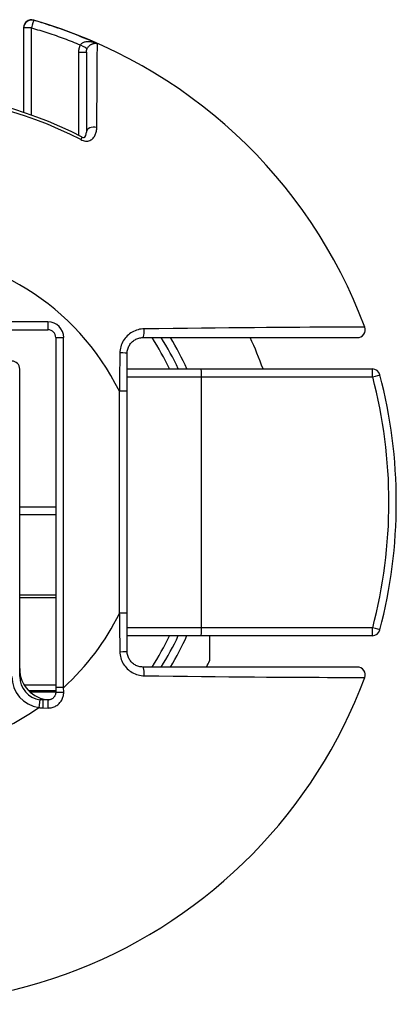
# Model space of a CAD drawing. Header units: inches. Extents: x 3 to 104, y 6 to 58.
# Tile 7 of 36: x 6.971 to 7.444, y 10.32 to 11.555. Entities that reach past the tile are written whole.
import ezdxf

# ---------------------------------------------------------------- set-up
doc = ezdxf.new("R2010")
doc.units = ezdxf.units.IN
doc.header["$MEASUREMENT"] = 0
doc.layers.add('Visible Edges(ANSI)', color=7, linetype='Continuous', lineweight=25)
doc.layers.add('Visible Tangent Edges(ANSI)', color=7, linetype='Continuous', lineweight=25)

msp = doc.modelspace()

# ---------------------------------------------------------------- linework, layer by layer
at = {"layer": 'Visible Edges(ANSI)'}
for p, q in [((6.9763, 11.5452), (6.9763, 11.5448)), ((6.9763, 11.5448), (6.9763, 11.4387)), ((7.055, 11.5144), (7.055, 11.414)), ((6.6209, 11.166), (7.0068, 11.166)), ((7.0166, 11.1562), (7.0166, 10.7171)), ((7.1259, 11.1562), (7.3949, 11.1562)), ((7.1062, 11.0888), (7.1062, 11.1365)), ((6.9713, 10.731), (6.9713, 11.1168)), ((7.1989, 11.1168), (7.1062, 11.1168)), ((7.4136, 11.1168), (7.1989, 11.1168)), ((7.1062, 10.8102), (7.1062, 11.0888)), ((7.0166, 10.9338), (6.9713, 10.9338)), ((7.1062, 10.7625), (7.1062, 10.8102)), ((7.1062, 10.7822), (7.1989, 10.7822)), ((7.1989, 10.7822), (7.4136, 10.7822)), ((7.2095, 10.7822), (7.2095, 10.7505)), ((7.3949, 10.7428), (7.1259, 10.7428)), ((6.9826, 10.7133), (7.0166, 10.7133)), ((7.0166, 10.7171), (7.0166, 10.7113)), ((7.0068, 10.7015), (7.0009, 10.7015))]:
    msp.add_line(p, q, dxfattribs=at)
at = {"layer": 'Visible Edges(ANSI)', "flags": 128}
for points in [[(7.0497, 11.4079), (7.0515, 11.4072), (7.0524, 11.4072), (7.0532, 11.4077), (7.0544, 11.41), (7.055, 11.414)], [(7.1062, 11.1365), (7.1062, 11.1378), (7.1063, 11.1391), (7.1066, 11.1404), (7.1069, 11.1416), (7.1072, 11.1429), (7.1077, 11.1441), (7.1082, 11.1453), (7.1089, 11.1464), (7.1095, 11.1475), (7.1103, 11.1486), (7.1111, 11.1496), (7.112, 11.1505), (7.1129, 11.1514), (7.1139, 11.1522), (7.115, 11.1529), (7.1161, 11.1536), (7.1172, 11.1542), (7.1184, 11.1547), (7.1196, 11.1552), (7.1208, 11.1555), (7.122, 11.1558), (7.1233, 11.156), (7.1246, 11.1562), (7.1259, 11.1562)], [(7.1259, 10.7428), (7.1246, 10.7429), (7.1233, 10.743), (7.122, 10.7432), (7.1208, 10.7435), (7.1196, 10.7438), (7.1184, 10.7443), (7.1172, 10.7448), (7.1161, 10.7454), (7.115, 10.7461), (7.1139, 10.7468), (7.1129, 10.7476), (7.112, 10.7485), (7.1111, 10.7494), (7.1103, 10.7504), (7.1095, 10.7515), (7.1089, 10.7526), (7.1082, 10.7537), (7.1077, 10.7549), (7.1072, 10.7561), (7.1069, 10.7573), (7.1066, 10.7586), (7.1063, 10.7599), (7.1062, 10.7612), (7.1062, 10.7625)], [(7.0009, 10.7015), (7.0007, 10.7015), (7.0005, 10.7015), (7.0003, 10.7015), (7.0002, 10.7015), (7, 10.7015), (6.9998, 10.7015), (6.9996, 10.7015), (6.9995, 10.7015), (6.9993, 10.7015), (6.9991, 10.7015), (6.9989, 10.7015), (6.9987, 10.7015), (6.9986, 10.7016), (6.9984, 10.7016), (6.9982, 10.7016), (6.998, 10.7016), (6.9979, 10.7016), (6.9977, 10.7016), (6.9975, 10.7017), (6.9974, 10.7017), (6.9972, 10.7017), (6.997, 10.7017), (6.9968, 10.7017), (6.9967, 10.7018)], [(7.0166, 10.7113), (7.0166, 10.7107), (7.0165, 10.71), (7.0164, 10.7094), (7.0163, 10.7088), (7.0161, 10.7082), (7.0159, 10.7076), (7.0156, 10.707), (7.0153, 10.7064), (7.015, 10.7059), (7.0146, 10.7053), (7.0142, 10.7048), (7.0137, 10.7044), (7.0133, 10.7039), (7.0128, 10.7035), (7.0122, 10.7031), (7.0117, 10.7028), (7.0111, 10.7025), (7.0105, 10.7022), (7.0099, 10.702), (7.0093, 10.7018), (7.0087, 10.7017), (7.008, 10.7016), (7.0074, 10.7015), (7.0068, 10.7015)]]:
    msp.add_lwpolyline(points, dxfattribs=at)
at = {"layer": 'Visible Edges(ANSI)'}
for centre, radius, start, end in [((6.9861, 11.5452), 0.00984, 73.8724, 180), ((6.8139, 10.9495), 0.6299, 20.4388, 73.8724), ((6.8139, 10.9495), 0.5155, 62.7787, 117.2213), ((7.3949, 11.166), 0.00984, 270, 20.4388), ((7.0068, 11.1562), 0.00984, 0, 90), ((6.8139, 10.9495), 0.3937, 25.1507, 31.6682), ((6.8139, 10.9495), 0.4921, 19.8769, 24.8346), ((6.9615, 11.1168), 0.00984, 0, 90), ((7.4136, 11.107), 0.00984, 14.7125, 90), ((6.8139, 10.9495), 0.6299, 345.2875, 14.7125), ((7.4136, 10.792), 0.00984, 270, 345.2875), ((6.8139, 10.9495), 0.3937, 328.3318, 334.8493), ((6.8139, 10.9495), 0.4429, 332.1819, 333.2951), ((7.0107, 10.7408), 0.0394, 180, 266.1753), ((7.3949, 10.733), 0.00984, 339.5612, 90), ((6.8139, 10.9495), 0.6299, 243.3725, 339.5612), ((7.0009, 10.731), 0.0295, 180, 261.818)]:
    msp.add_arc(centre, radius, start, end, dxfattribs=at)
at = {"layer": 'Visible Tangent Edges(ANSI)'}
for p, q in [((6.9888, 11.5543), (6.9888, 11.5546)), ((6.9861, 11.4354), (6.9861, 11.5449)), ((7.0688, 11.5251), (7.0688, 11.5245)), ((7.0451, 11.5143), (7.0451, 11.4102)), ((7.0497, 11.4079), (7.048, 11.4046)), ((7.0068, 11.1759), (6.6209, 11.1759)), ((7.0068, 11.1759), (7.0068, 11.166)), ((7.0166, 11.1562), (7.0264, 11.1562)), ((7.0264, 10.7171), (7.0264, 11.1562)), ((7.1062, 11.107), (7.1994, 11.107)), ((7.1994, 11.107), (7.4141, 11.107)), ((7.1994, 10.792), (7.1994, 11.107)), ((7.1062, 11.0888), (7.0963, 11.0888)), ((7.0963, 11.0888), (7.0963, 10.8102)), ((7.0166, 10.9436), (6.9713, 10.9436)), ((7.0166, 10.833), (6.9713, 10.833)), ((6.9713, 10.8299), (7.0166, 10.8299)), ((7.1062, 10.8102), (7.0963, 10.8102)), ((7.1994, 10.792), (7.1062, 10.792)), ((7.4141, 10.792), (7.1994, 10.792)), ((7.0166, 10.72), (6.9773, 10.72)), ((6.9861, 10.7114), (6.9861, 10.7133)), ((7.0264, 10.7171), (7.0166, 10.7171)), ((7.0265, 10.7112), (7.0264, 10.7171)), ((7.0166, 10.7112), (6.9861, 10.7112)), ((6.9967, 10.7018), (6.9953, 10.692)), ((7.0009, 10.6915), (7.0069, 10.6914))]:
    msp.add_line(p, q, dxfattribs=at)
at = {"layer": 'Visible Tangent Edges(ANSI)', "flags": 128}
for points in [[(7.0686, 11.5251), (7.0653, 11.5266), (7.0621, 11.528), (7.0588, 11.5294), (7.0555, 11.5308), (7.0523, 11.5321), (7.049, 11.5334), (7.0457, 11.5348), (7.0424, 11.5361), (7.0391, 11.5374), (7.0358, 11.5386), (7.0325, 11.5399), (7.0292, 11.5411), (7.0258, 11.5423), (7.0225, 11.5435), (7.0191, 11.5446), (7.0158, 11.5458), (7.0124, 11.5469), (7.0091, 11.548), (7.0057, 11.5491), (7.0024, 11.5502), (6.999, 11.5512), (6.9956, 11.5523), (6.9922, 11.5533), (6.9888, 11.5543)], [(6.9861, 11.5449), (6.9887, 11.5442), (6.9913, 11.5434), (6.9938, 11.5426), (6.9964, 11.5418), (6.999, 11.541), (7.0016, 11.5402), (7.0041, 11.5394), (7.0067, 11.5385), (7.0093, 11.5377), (7.0118, 11.5368), (7.0144, 11.536), (7.0169, 11.5351), (7.0195, 11.5342), (7.022, 11.5333), (7.0246, 11.5324), (7.0271, 11.5314), (7.0297, 11.5305), (7.0322, 11.5296), (7.0347, 11.5286), (7.0372, 11.5276), (7.0397, 11.5266), (7.0423, 11.5256), (7.0448, 11.5246), (7.0473, 11.5236)], [(7.0474, 11.5236), (7.0473, 11.5233), (7.0471, 11.5229), (7.0469, 11.5225), (7.0468, 11.5222), (7.0466, 11.5218), (7.0464, 11.5214), (7.0463, 11.521), (7.0462, 11.5207), (7.0461, 11.5203), (7.0459, 11.5199), (7.0458, 11.5195), (7.0457, 11.5191), (7.0456, 11.5187), (7.0456, 11.5183), (7.0455, 11.5179), (7.0454, 11.5175), (7.0453, 11.5171), (7.0453, 11.5167), (7.0453, 11.5163), (7.0452, 11.5159), (7.0452, 11.5155), (7.0452, 11.5151), (7.0452, 11.5147), (7.0451, 11.5143)], [(7.0688, 11.5251), (7.0679, 11.5255), (7.0669, 11.5259), (7.0659, 11.5262), (7.0649, 11.5265), (7.0639, 11.5267), (7.0629, 11.5269), (7.0619, 11.5271), (7.0609, 11.5273), (7.0599, 11.5274), (7.0589, 11.5275), (7.0579, 11.5275), (7.0569, 11.5275), (7.056, 11.5275), (7.055, 11.5274), (7.0541, 11.5272), (7.0531, 11.527), (7.0522, 11.5268), (7.0514, 11.5265), (7.0506, 11.5262), (7.0498, 11.5258), (7.0491, 11.5253), (7.0485, 11.5248), (7.0479, 11.5242), (7.0474, 11.5236)], [(7.055, 11.5144), (7.055, 11.5146), (7.055, 11.5148), (7.055, 11.515), (7.055, 11.5152), (7.055, 11.5154), (7.0551, 11.5156), (7.0551, 11.5158), (7.0551, 11.516), (7.0552, 11.5162), (7.0552, 11.5164), (7.0552, 11.5166), (7.0553, 11.5168), (7.0553, 11.517), (7.0554, 11.5172), (7.0554, 11.5174), (7.0555, 11.5176), (7.0556, 11.5178), (7.0556, 11.518), (7.0557, 11.5182), (7.0558, 11.5184), (7.0559, 11.5186), (7.056, 11.5188), (7.056, 11.5189), (7.0561, 11.5191)], [(7.0561, 11.5191), (7.0565, 11.5198), (7.0569, 11.5204), (7.0574, 11.521), (7.0579, 11.5216), (7.0584, 11.5222), (7.0589, 11.5227), (7.0595, 11.5231), (7.06, 11.5235), (7.0606, 11.5239), (7.0611, 11.5242), (7.0617, 11.5245), (7.0623, 11.5248), (7.0629, 11.525), (7.0634, 11.5252), (7.064, 11.5253), (7.0646, 11.5254), (7.0651, 11.5255), (7.0657, 11.5255), (7.0662, 11.5256), (7.0668, 11.5255), (7.0673, 11.5255), (7.0678, 11.5254), (7.0683, 11.5253), (7.0688, 11.5251)], [(7.0681, 11.42), (7.0682, 11.4272), (7.0682, 11.4342), (7.0683, 11.4411), (7.0683, 11.4477), (7.0684, 11.4541), (7.0684, 11.4603), (7.0684, 11.4662), (7.0685, 11.4719), (7.0685, 11.4774), (7.0686, 11.4826), (7.0686, 11.4875), (7.0686, 11.4921), (7.0686, 11.4964), (7.0687, 11.5005), (7.0687, 11.5043), (7.0687, 11.5077), (7.0687, 11.5109), (7.0687, 11.5138), (7.0688, 11.5164), (7.0688, 11.5186), (7.0688, 11.5206), (7.0688, 11.5222), (7.0688, 11.5235), (7.0688, 11.5245)], [(7.048, 11.4046), (7.0494, 11.404), (7.0509, 11.4034), (7.0524, 11.403), (7.0539, 11.4028), (7.0554, 11.4028), (7.0568, 11.4029), (7.0582, 11.4032), (7.0595, 11.4037), (7.0606, 11.4043), (7.0617, 11.405), (7.0627, 11.4058), (7.0636, 11.4066), (7.0643, 11.4076), (7.065, 11.4086), (7.0656, 11.4096), (7.0662, 11.4107), (7.0666, 11.4118), (7.067, 11.4129), (7.0674, 11.414), (7.0676, 11.4152), (7.0678, 11.4164), (7.068, 11.4176), (7.0681, 11.4188), (7.0681, 11.42)], [(7.4041, 11.1695), (7.4035, 11.1695), (7.4017, 11.1695), (7.3988, 11.1694), (7.3947, 11.1694), (7.3894, 11.1694), (7.383, 11.1694), (7.3755, 11.1693), (7.367, 11.1693), (7.3574, 11.1692), (7.3468, 11.1692), (7.3352, 11.1691), (7.3229, 11.169), (7.3097, 11.1689), (7.2958, 11.1688), (7.2811, 11.1687), (7.2658, 11.1686), (7.2499, 11.1685), (7.2335, 11.1683), (7.2167, 11.1682), (7.1994, 11.168), (7.1818, 11.1678), (7.1639, 11.1677), (7.1458, 11.1674), (7.1276, 11.1672)], [(7.1276, 11.1672), (7.1256, 11.1671), (7.1237, 11.1669), (7.1217, 11.1666), (7.1198, 11.1661), (7.1179, 11.1655), (7.116, 11.1648), (7.1143, 11.164), (7.1125, 11.1631), (7.1108, 11.162), (7.1092, 11.1609), (7.1077, 11.1596), (7.1062, 11.1583), (7.1048, 11.1569), (7.1036, 11.1553), (7.1024, 11.1537), (7.1013, 11.152), (7.1003, 11.1503), (7.0995, 11.1485), (7.0987, 11.1466), (7.0981, 11.1447), (7.0976, 11.1428), (7.0973, 11.1409), (7.0971, 11.1389), (7.097, 11.1369)], [(7.097, 11.1369), (7.0969, 11.1349), (7.0969, 11.1329), (7.0969, 11.1309), (7.0969, 11.1289), (7.0968, 11.1269), (7.0968, 11.1249), (7.0968, 11.1229), (7.0968, 11.1209), (7.0967, 11.1189), (7.0967, 11.1169), (7.0967, 11.1149), (7.0966, 11.1128), (7.0966, 11.1108), (7.0966, 11.1088), (7.0966, 11.1068), (7.0965, 11.1048), (7.0965, 11.1028), (7.0965, 11.1008), (7.0965, 11.0988), (7.0964, 11.0968), (7.0964, 11.0948), (7.0964, 11.0928), (7.0964, 11.0908), (7.0963, 11.0888)], [(7.0963, 10.8102), (7.0964, 10.8082), (7.0964, 10.8062), (7.0964, 10.8042), (7.0964, 10.8022), (7.0965, 10.8002), (7.0965, 10.7982), (7.0965, 10.7962), (7.0965, 10.7942), (7.0966, 10.7922), (7.0966, 10.7902), (7.0966, 10.7882), (7.0966, 10.7862), (7.0967, 10.7842), (7.0967, 10.7822), (7.0967, 10.7801), (7.0968, 10.7781), (7.0968, 10.7761), (7.0968, 10.7741), (7.0968, 10.7721), (7.0969, 10.7701), (7.0969, 10.7681), (7.0969, 10.7661), (7.0969, 10.7641), (7.097, 10.7621)], [(7.097, 10.7621), (7.0971, 10.7601), (7.0973, 10.7581), (7.0976, 10.7562), (7.0981, 10.7542), (7.0987, 10.7524), (7.0995, 10.7505), (7.1003, 10.7487), (7.1013, 10.747), (7.1024, 10.7453), (7.1036, 10.7437), (7.1048, 10.7422), (7.1062, 10.7407), (7.1077, 10.7394), (7.1092, 10.7381), (7.1108, 10.737), (7.1125, 10.7359), (7.1143, 10.735), (7.1161, 10.7342), (7.1179, 10.7335), (7.1198, 10.7329), (7.1217, 10.7324), (7.1237, 10.7321), (7.1256, 10.7319), (7.1276, 10.7318)], [(7.1276, 10.7318), (7.1458, 10.7316), (7.1639, 10.7314), (7.1818, 10.7312), (7.1994, 10.731), (7.2166, 10.7308), (7.2335, 10.7307), (7.2499, 10.7305), (7.2658, 10.7304), (7.2811, 10.7303), (7.2958, 10.7302), (7.3097, 10.7301), (7.3229, 10.73), (7.3353, 10.7299), (7.3468, 10.7299), (7.3574, 10.7298), (7.367, 10.7297), (7.3755, 10.7297), (7.383, 10.7296), (7.3894, 10.7296), (7.3946, 10.7296), (7.3987, 10.7296), (7.4017, 10.7295), (7.4035, 10.7295), (7.4041, 10.7295)], [(7.0069, 10.6914), (7.0082, 10.6915), (7.0095, 10.6916), (7.0108, 10.6918), (7.0121, 10.6921), (7.0133, 10.6924), (7.0145, 10.6929), (7.0157, 10.6934), (7.0168, 10.694), (7.0179, 10.6947), (7.019, 10.6954), (7.02, 10.6962), (7.0209, 10.6971), (7.0218, 10.6981), (7.0226, 10.6991), (7.0234, 10.7001), (7.024, 10.7012), (7.0246, 10.7024), (7.0251, 10.7036), (7.0256, 10.7048), (7.0259, 10.706), (7.0262, 10.7073), (7.0264, 10.7086), (7.0265, 10.7099), (7.0265, 10.7112)], [(6.9953, 10.692), (6.9955, 10.692), (6.9957, 10.692), (6.996, 10.6919), (6.9962, 10.6919), (6.9964, 10.6919), (6.9967, 10.6918), (6.9969, 10.6918), (6.9971, 10.6918), (6.9974, 10.6918), (6.9976, 10.6917), (6.9978, 10.6917), (6.9981, 10.6917), (6.9983, 10.6917), (6.9986, 10.6916), (6.9988, 10.6916), (6.999, 10.6916), (6.9993, 10.6916), (6.9995, 10.6916), (6.9997, 10.6916), (7, 10.6916), (7.0002, 10.6916), (7.0005, 10.6915), (7.0007, 10.6915), (7.0009, 10.6915)]]:
    msp.add_lwpolyline(points, dxfattribs=at)
at = {"layer": 'Visible Tangent Edges(ANSI)'}
for centre, radius, start, end in [((6.8139, 10.9495), 0.5118, 62.7787, 117.2213), ((6.8139, 10.9495), 0.315, 26.2497, 153.7503), ((7.0068, 11.1562), 0.0197, 0, 90), ((6.8139, 10.9495), 0.3839, 25.8424, 32.579), ((6.8139, 10.9495), 0.4035, 24.4963, 30.8102), ((6.8144, 10.9495), 0.6201, 345.2875, 14.7125), ((6.8139, 10.9495), 0.315, 312.4542, 333.7503), ((6.8139, 10.9495), 0.3839, 327.421, 334.1576), ((6.8139, 10.9495), 0.4035, 329.1898, 335.5037), ((7.0009, 10.731), 0.0394, 180, 261.818), ((6.9664, 10.7114), 0.0197, 359.5, 0), ((6.8139, 10.9495), 0.315, 234.8331, 305.1669)]:
    msp.add_arc(centre, radius, start, end, dxfattribs=at)
for centre, major_axis, ratio, start_param, end_param in [((6.9861, 11.5448), (-0.00984, 0), 0.99881, 4.43107, 6.283185), ((6.9861, 11.5448), (0.00274, 0.00945), 0.002426, 0.046862, 1.562414), ((6.9861, 11.5448), (-0.00984, 0), 0.008727, 4.712389, 6.283185), ((7.0474, 11.5237), (0.00871, -0.00458), 0.007725, 4.716449, 6.227691), ((7.0451, 11.5144), (0.00984, 0), 0.008727, 4.712389, 6.283185), ((7.0648, 11.414), (-0.00984, 0), 0.650925, 4.37415, 6.283185), ((7.1259, 11.166), (0, -0.00984), 0.175836, 0, 1.692227), ((7.0963, 11.1365), (0.00984, 0), 0.043172, 0, 1.505676), ((7.1989, 11.107), (0, 0.00984), 0.052336, 4.712389, 6.283185), ((7.4136, 11.107), (0, 0.00984), 0.052336, 4.712389, 6.283185), ((7.4136, 11.107), (0.00952, 0.0025), 0.013309, 4.763031, 6.283185), ((7.1989, 10.792), (0, -0.00984), 0.052336, 0, 1.570796), ((7.4136, 10.792), (0, -0.00984), 0.052336, 0, 1.570796), ((7.4136, 10.792), (0.00952, -0.0025), 0.013309, 0, 1.520155), ((7.0963, 10.7625), (0.00984, 0), 0.043172, 4.77751, 6.283185), ((7.1259, 10.733), (0, 0.00984), 0.175836, 4.590958, 6.283185), ((6.9861, 10.7113), (0.00984, 0), 0.008727, 1.570796, 1.726924), ((6.9861, 10.7111), (0.00984, -0.00009), 0.008726, 1.570872, 1.708328), ((6.9664, 10.7113), (0.0197, 0), 0.5, 6.170624, 6.274459), ((7.0009, 10.6916), (0, 0.00984), 0.006897, 4.702879, 6.283185), ((7.0068, 10.6916), (0, 0.00984), 0.013916, 4.69379, 6.283185), ((7.0264, 10.7113), (-0.00984, 0), 0.010533, 0, 1.580197)]:
    msp.add_ellipse(centre, major_axis=major_axis, ratio=ratio, start_param=start_param, end_param=end_param, dxfattribs=at)

doc.saveas('drawing.dxf')
